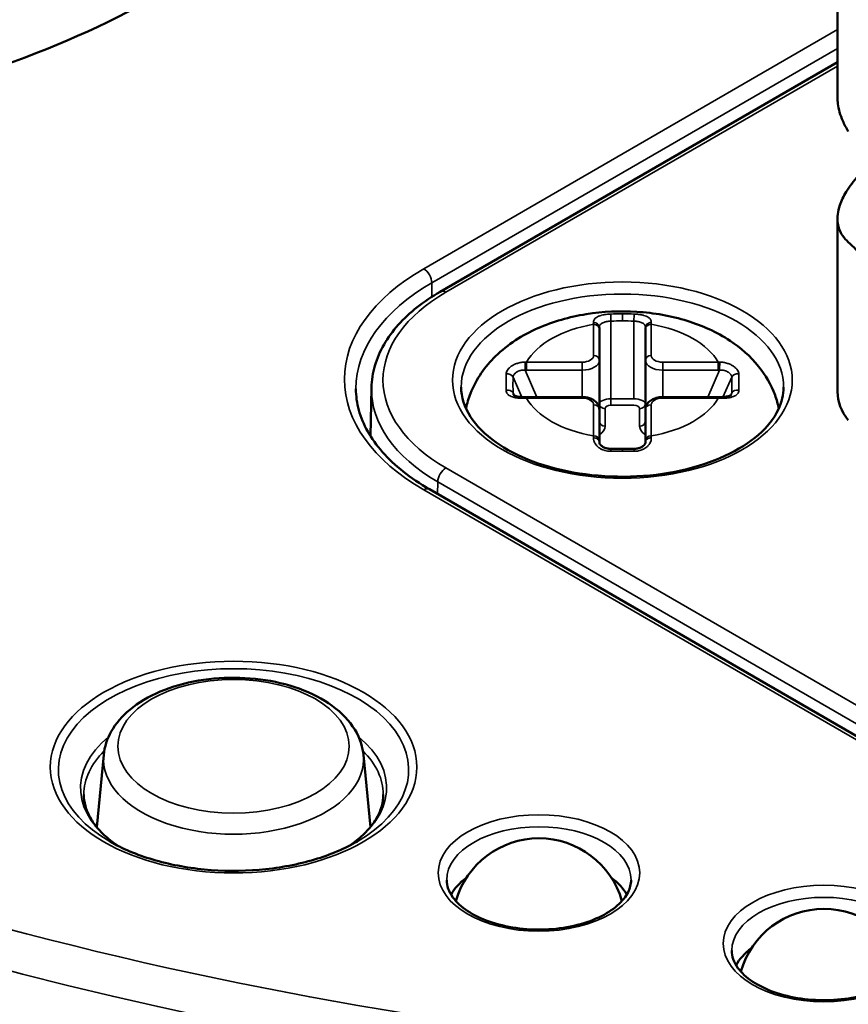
# Model space of a CAD drawing. Header units: millimetres. Extents: x 38 to 2514, y 38 to 1622.
# Tile 107 of 256: x 441 to 455, y 1375 to 1392. Entities that reach past the tile are written whole.
import ezdxf

# ---------------------------------------------------------------- set-up
doc = ezdxf.new("R2010")
doc.units = ezdxf.units.MM
doc.header["$LTSCALE"] = 7.692308
doc.layers.add('Visible (ISO)', color=7, linetype='Continuous', lineweight=50)
doc.layers.add('Visible Narrow (ISO)', color=7, linetype='Continuous', lineweight=35)

msp = doc.modelspace()

# ---------------------------------------------------------------- linework, layer by layer
at = {"layer": 'Visible (ISO)'}
for p, q in [((454.8205, 1395.9278), (454.8205, 1391.03)), ((454.8205, 1391.6503), (447.9197, 1387.6661)), ((454.8205, 1388.9341), (454.8205, 1385.9263)), ((450.6841, 1387.0465), (450.6841, 1387.0186)), ((450.6841, 1386.4776), (450.6841, 1387.0186)), ((451.4841, 1387.0186), (451.4841, 1387.0465)), ((451.4841, 1387.0186), (451.4841, 1386.4776)), ((450.6841, 1385.6231), (450.6841, 1386.4776)), ((451.4841, 1385.6231), (451.4841, 1386.4776)), ((446.7265, 1385.9996), (446.7086, 1385.1622)), ((450.3841, 1385.8386), (449.4195, 1385.8386)), ((452.7487, 1385.8386), (451.7841, 1385.8386)), ((450.6841, 1385.0821), (450.6841, 1385.6231)), ((451.4841, 1385.6231), (451.4841, 1385.0821)), ((450.6841, 1385.0821), (450.6841, 1385.0521)), ((451.4841, 1385.0521), (451.4841, 1385.0821)), ((462.7345, 1375.5762), (447.733, 1384.2373)), ((442.0764, 1379.6282), (441.9554, 1378.3752)), ((446.586, 1379.6282), (446.707, 1378.3752))]:
    msp.add_line(p, q, dxfattribs=at)
for centre in [(449.6345, 1376.681), (454.5843, 1375.4563)]:
    msp.add_arc(centre, 1.5, 15.91771, 164.08229, dxfattribs=at)
for centre, major_axis, ratio, start_param, end_param in [((459.9229, 1400.2165), (48, 0), 0.5773503, 3.9974823, 7.3567935), ((432.3458, 1399.0939), (15.25, 0), 0.5773503, 5.2635482, 5.7320261), ((456.8205, 1385.9263), (-2, 0), 0.5773503, 0, 0.4363323), ((450.5841, 1385.0521), (0.1, 0), 0.7857869, 6.283185, 6.2833709), ((451.5841, 1385.0521), (-0.1, 0), 0.7857896, 6.2829959, 6.2831783), ((449.6345, 1376.926), (-1.6, 0), 0.5773503, 5.6186347, 5.9771419), ((449.6345, 1376.926), (1.6, 0), 0.5773503, 0.3060434, 0.6645506), ((454.5843, 1375.7012), (-1.6, 0), 0.5773503, 5.6186347, 5.9771419)]:
    msp.add_ellipse(centre, major_axis=major_axis, ratio=ratio, start_param=start_param, end_param=end_param, dxfattribs=at)
for points, knots in [([(455.0079, 1390.4462), (454.9701, 1390.5073), (454.9377, 1390.5693), (454.911, 1390.6312), (454.8675, 1390.732), (454.8393, 1390.8318), (454.8272, 1390.9269), (454.8228, 1390.9621), (454.8205, 1390.9965), (454.8205, 1391.03)], [2.087729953, 2.087729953, 2.087729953, 2.087729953, 2.114909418, 2.114909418, 2.114909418, 2.159203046, 2.159203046, 2.159203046, 2.175603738, 2.175603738, 2.175603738, 2.175603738]), ([(455.1822, 1389.6751), (455.0981, 1389.5856), (455.027, 1389.4927), (454.9238, 1389.3225), (454.8875, 1389.2458), (454.8437, 1389.1158), (454.8313, 1389.062), (454.8186, 1388.9551), (454.819, 1388.9026), (454.8375, 1388.7757), (454.8647, 1388.7053), (454.9346, 1388.5997), (454.9683, 1388.561), (455.0079, 1388.5248)], [0.46127986, 0.46127986, 0.46127986, 0.46127986, 0.49520886, 0.49520886, 0.52344977, 0.52344977, 0.54432289, 0.54432289, 0.56631457, 0.56631457, 0.60000789, 0.60000789, 0.62188043, 0.62188043, 0.62188043, 0.62188043]), ([(458.4239, 1384.2953), (458.2488, 1384.5689), (458.0684, 1384.8287), (457.4882, 1385.625), (457.0839, 1386.1276), (456.7159, 1386.5832), (456.3479, 1387.0388), (455.9436, 1387.5374), (455.3634, 1388.1779), (455.183, 1388.3648), (455.0079, 1388.5248)], [-0.38026483, -0.38026483, -0.38026483, -0.38026483, -0.26120469, -0.26120469, 0, 0, 0, 0.26120469, 0.26120469, 0.38026483, 0.38026483, 0.38026483, 0.38026483]), ([(447.9197, 1387.6661), (447.776, 1387.5831), (447.6424, 1387.4932), (447.3989, 1387.3007), (447.289, 1387.1981), (447.0958, 1386.9819), (447.0126, 1386.8682), (446.8761, 1386.6316), (446.8228, 1386.5087), (446.7494, 1386.2571), (446.7293, 1386.1285), (446.7265, 1385.9996)], [3.14159265, 3.14159265, 3.14159265, 3.14159265, 3.2962037, 3.2962037, 3.45081476, 3.45081476, 3.60542581, 3.60542581, 3.76003686, 3.76003686, 3.91464791, 3.91464791, 3.91464791, 3.91464791]), ([(453.8008, 1385.639), (453.7844, 1385.7177), (453.7623, 1385.7944), (453.6665, 1386.0562), (453.5664, 1386.2238), (453.305, 1386.5485), (453.1354, 1386.6941), (452.7234, 1386.9666), (452.4726, 1387.0786), (451.9291, 1387.2475), (451.6342, 1387.2992), (451.042, 1387.3364), (450.7449, 1387.3226), (450.1642, 1387.2292), (449.8807, 1387.1496), (449.3481, 1386.9137), (449.0972, 1386.758), (448.7016, 1386.372), (448.5452, 1386.1571), (448.4126, 1385.8172), (448.3862, 1385.7294), (448.3674, 1385.639)], [1.6900738, 1.6900738, 1.6900738, 1.6900738, 1.7791217, 1.7791217, 2.0058305, 2.0058305, 2.2885553, 2.2885553, 2.6477125, 2.6477125, 3.0332378, 3.0332378, 3.4133996, 3.4133996, 3.7957584, 3.7957584, 4.1781175, 4.1781175, 4.4908427, 4.4908427, 4.5931115, 4.5931115, 4.5931115, 4.5931115]), ([(446.4564, 1385.9829), (446.4564, 1385.8589), (446.4732, 1385.735), (446.5411, 1385.4876), (446.5922, 1385.3643), (446.7293, 1385.1206), (446.8154, 1385.0003), (447.0219, 1384.7663), (447.1422, 1384.6527), (447.4147, 1384.4362), (447.5669, 1384.3332), (447.733, 1384.2373)], [1.57079633, 1.57079633, 1.57079633, 1.57079633, 1.72787596, 1.72787596, 1.88495559, 1.88495559, 2.04203522, 2.04203522, 2.19911486, 2.19911486, 2.35619449, 2.35619449, 2.35619449, 2.35619449]), ([(448.2841, 1386.0095), (448.2841, 1385.8366), (448.3376, 1385.6623), (448.5482, 1385.3388), (448.6952, 1385.1897), (449.065, 1384.9277), (449.2841, 1384.8137), (449.7769, 1384.629), (450.0505, 1384.5583), (450.625, 1384.4686), (450.926, 1384.4498), (451.5235, 1384.4668), (451.8199, 1384.5026), (452.3766, 1384.6245), (452.6368, 1384.7106), (453.0935, 1384.9219), (453.2902, 1385.0469), (453.6032, 1385.3203), (453.7188, 1385.4683), (453.8536, 1385.748), (453.8841, 1385.8789), (453.8841, 1386.0095)], [3.9269908, 3.9269908, 3.9269908, 3.9269908, 4.2864179, 4.2864179, 4.6106936, 4.6106936, 4.9219496, 4.9219496, 5.2336538, 5.2336538, 5.5468494, 5.5468494, 5.8604785, 5.8604785, 6.173288, 6.173288, 6.484494, 6.484494, 6.7971829, 6.7971829, 7.0685835, 7.0685835, 7.0685835, 7.0685835]), ([(449.1917, 1385.8809), (449.1919, 1385.8804), (449.1924, 1385.8792), (449.1972, 1385.8743), (449.2015, 1385.8707), (449.2159, 1385.8626), (449.2266, 1385.858), (449.2513, 1385.8505), (449.2652, 1385.8473), (449.2969, 1385.8422), (449.3153, 1385.8403), (449.3538, 1385.8382), (449.3743, 1385.8379), (449.3947, 1385.8383)], [0, 0, 0, 0, 0.005442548, 0.005442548, 0.010667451, 0.010667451, 0.016316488, 0.016316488, 0.02152181, 0.02152181, 0.02737048, 0.02737048, 0.033472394, 0.033472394, 0.033472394, 0.033472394]), ([(450.6841, 1385.6231), (450.6841, 1385.6435), (450.6802, 1385.6639), (450.6657, 1385.7026), (450.6547, 1385.7207), (450.6259, 1385.7557), (450.607, 1385.7715), (450.5646, 1385.7987), (450.5407, 1385.8096), (450.4907, 1385.8263), (450.4645, 1385.832), (450.4201, 1385.8375), (450.4021, 1385.8386), (450.3841, 1385.8386)], [1.5707963, 1.5707963, 1.5707963, 1.5707963, 1.7830603, 1.7830603, 2.0146641, 2.0146641, 2.3039151, 2.3039151, 2.6180744, 2.6180744, 2.9322336, 2.9322336, 3.1415927, 3.1415927, 3.1415927, 3.1415927]), ([(451.7841, 1385.8386), (451.7571, 1385.8386), (451.7301, 1385.8361), (451.6776, 1385.8263), (451.652, 1385.8189), (451.6037, 1385.7986), (451.5808, 1385.7857), (451.5394, 1385.7528), (451.5207, 1385.7326), (451.4955, 1385.6878), (451.4876, 1385.6647), (451.4844, 1385.6348), (451.4841, 1385.6289), (451.4841, 1385.6231)], [3.1415927, 3.1415927, 3.1415927, 3.1415927, 3.4557519, 3.4557519, 3.7699112, 3.7699112, 4.0840704, 4.0840704, 4.3982297, 4.3982297, 4.6517263, 4.6517263, 4.712389, 4.712389, 4.712389, 4.712389]), ([(452.7735, 1385.8383), (452.8017, 1385.8378), (452.8304, 1385.8385), (452.8805, 1385.8432), (452.903, 1385.847), (452.9363, 1385.856), (452.9489, 1385.861), (452.9651, 1385.8696), (452.97, 1385.8734), (452.9757, 1385.879), (452.9763, 1385.8803), (452.9765, 1385.8809)], [0, 0, 0, 0, 0.008467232, 0.008467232, 0.016079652, 0.016079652, 0.022240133, 0.022240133, 0.027501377, 0.027501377, 0.033418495, 0.033418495, 0.033418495, 0.033418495]), ([(450.6841, 1385.0521), (450.6841, 1385.0493), (450.6845, 1385.0453), (450.6878, 1385.0352), (450.6902, 1385.0296), (450.6999, 1385.0137), (450.7094, 1385.0023), (450.7338, 1384.9817), (450.7483, 1384.9722), (450.7812, 1384.9564), (450.7999, 1384.95), (450.8395, 1384.9415), (450.861, 1384.9395), (450.8823, 1384.9399)], [0, 0, 0, 0, 0.00530671, 0.00530671, 0.009702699, 0.009702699, 0.016718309, 0.016718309, 0.023040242, 0.023040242, 0.029313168, 0.029313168, 0.035693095, 0.035693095, 0.035693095, 0.035693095]), ([(451.2859, 1384.9399), (451.3068, 1384.9395), (451.3279, 1384.9415), (451.3669, 1384.9496), (451.3853, 1384.9558), (451.4178, 1384.971), (451.4322, 1384.9802), (451.4556, 1384.9993), (451.4648, 1385.0095), (451.4774, 1385.0279), (451.4809, 1385.0362), (451.4838, 1385.0465), (451.4841, 1385.0498), (451.4841, 1385.0521)], [0, 0, 0, 0, 0.006276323, 0.006276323, 0.012416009, 0.012416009, 0.018598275, 0.018598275, 0.024868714, 0.024868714, 0.031218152, 0.031218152, 0.035696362, 0.035696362, 0.035696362, 0.035696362]), ([(442.0764, 1379.6282), (442.0901, 1379.7699), (442.1358, 1379.9078), (442.2862, 1380.1749), (442.3968, 1380.3013), (442.6799, 1380.5371), (442.8595, 1380.6421), (443.2629, 1380.8124), (443.488, 1380.8763), (443.9561, 1380.9565), (444.1988, 1380.9731), (444.6798, 1380.959), (444.9181, 1380.9284), (445.3702, 1380.8214), (445.5839, 1380.7448), (445.9663, 1380.5475), (446.135, 1380.4265), (446.3969, 1380.149), (446.494, 1379.9937), (446.5663, 1379.7602), (446.5796, 1379.6946), (446.586, 1379.6282)], [1.6264756, 1.6264756, 1.6264756, 1.6264756, 1.8850391, 1.8850391, 2.1768762, 2.1768762, 2.5104192, 2.5104192, 2.8531325, 2.8531325, 3.1925086, 3.1925086, 3.5305944, 3.5305944, 3.8709666, 3.8709666, 4.2136305, 4.2136305, 4.5356401, 4.5356401, 4.6567097, 4.6567097, 4.6567097, 4.6567097]), ([(441.7312, 1378.9404), (441.7312, 1378.8739), (441.7402, 1378.8073), (441.7769, 1378.6735), (441.8047, 1378.6062), (441.8804, 1378.4717), (441.9283, 1378.4046), (442.0444, 1378.273), (442.1126, 1378.2086), (442.2327, 1378.1132), (442.2778, 1378.0804), (442.3255, 1378.0486)], [1.57079633, 1.57079633, 1.57079633, 1.57079633, 1.72787596, 1.72787596, 1.88495559, 1.88495559, 2.04203522, 2.04203522, 2.19911486, 2.19911486, 2.28448141, 2.28448141, 2.28448141, 2.28448141]), ([(446.3369, 1378.0486), (446.3847, 1378.0804), (446.4298, 1378.1132), (446.5498, 1378.2086), (446.618, 1378.273), (446.7341, 1378.4046), (446.782, 1378.4717), (446.8577, 1378.6062), (446.8855, 1378.6735), (446.9222, 1378.8073), (446.9312, 1378.8739), (446.9312, 1378.9404)], [3.99870389, 3.99870389, 3.99870389, 3.99870389, 4.08407045, 4.08407045, 4.24115008, 4.24115008, 4.39822972, 4.39822972, 4.55530935, 4.55530935, 4.71238898, 4.71238898, 4.71238898, 4.71238898]), ([(442.1806, 1378.1268), (442.3967, 1378.002), (442.6501, 1377.8948), (443.207, 1377.7287), (443.5108, 1377.6701), (444.1376, 1377.6094), (444.4606, 1377.6074), (445.0912, 1377.6608), (445.3987, 1377.7161), (445.9647, 1377.877), (446.2233, 1377.9823), (446.4573, 1378.1128), (446.4696, 1378.1198), (446.4818, 1378.1268)], [2.3561945, 2.3561945, 2.3561945, 2.3561945, 2.6648445, 2.6648445, 2.9752137, 2.9752137, 3.2871089, 3.2871089, 3.5990566, 3.5990566, 3.909554, 3.909554, 3.9269908, 3.9269908, 3.9269908, 3.9269908]), ([(448.0345, 1377.4567), (448.0345, 1377.3573), (448.0681, 1377.2559), (448.2019, 1377.0718), (448.2883, 1376.9905), (448.5036, 1376.8481), (448.6299, 1376.7862), (448.9133, 1376.6861), (449.0705, 1376.648), (449.4002, 1376.6008), (449.5727, 1376.5919), (449.9144, 1376.6049), (450.0834, 1376.6268), (450.3992, 1376.6984), (450.5459, 1376.7481), (450.8014, 1376.8679), (450.9104, 1376.9379), (451.0821, 1377.088), (451.1444, 1377.1679), (451.2182, 1377.3176), (451.2345, 1377.3873), (451.2345, 1377.4567)], [1.5707963, 1.5707963, 1.5707963, 1.5707963, 1.9680889, 1.9680889, 2.2882868, 2.2882868, 2.59253, 2.59253, 2.8985628, 2.8985628, 3.207082, 3.207082, 3.5162125, 3.5162125, 3.823847, 3.823847, 4.1286259, 4.1286259, 4.4351694, 4.4351694, 4.712389, 4.712389, 4.712389, 4.712389]), ([(452.9843, 1376.232), (452.9843, 1376.1326), (453.0178, 1376.0312), (453.1516, 1375.847), (453.2381, 1375.7658), (453.4534, 1375.6233), (453.5797, 1375.5614), (453.863, 1375.4613), (454.0202, 1375.4233), (454.3499, 1375.3761), (454.5225, 1375.3672), (454.8641, 1375.3801), (455.0332, 1375.402), (455.3489, 1375.4737), (455.4957, 1375.5234), (455.7512, 1375.6432), (455.8601, 1375.7132), (456.0319, 1375.8633), (456.0942, 1375.9432), (456.1679, 1376.0928), (456.1843, 1376.1626), (456.1843, 1376.232)], [1.5707963, 1.5707963, 1.5707963, 1.5707963, 1.9680889, 1.9680889, 2.2882868, 2.2882868, 2.59253, 2.59253, 2.8985628, 2.8985628, 3.207082, 3.207082, 3.5162125, 3.5162125, 3.823847, 3.823847, 4.1286259, 4.1286259, 4.4351694, 4.4351694, 4.712389, 4.712389, 4.712389, 4.712389])]:
    msp.add_open_spline(points, degree=3, knots=knots, dxfattribs=at)
for points in [[(449.3947, 1385.8383), (449.4029, 1385.8385), (449.4112, 1385.8386), (449.4195, 1385.8386)], [(452.7487, 1385.8386), (452.757, 1385.8386), (452.7652, 1385.8385), (452.7735, 1385.8383)], [(450.8823, 1384.9399), (450.9495, 1384.9411), (451.0168, 1384.9417), (451.0841, 1384.9417)], [(451.0841, 1384.9417), (451.1514, 1384.9417), (451.2187, 1384.9411), (451.2859, 1384.9399)]]:
    msp.add_open_spline(points, degree=3, dxfattribs=at)
at = {"layer": 'Visible Narrow (ISO)'}
for p, q in [((447.633, 1388.0649), (454.8205, 1392.2146)), ((447.7744, 1387.82), (454.8205, 1391.888)), ((454.8205, 1391.5827), (448.0197, 1387.6562)), ((447.7744, 1387.82), (447.7744, 1387.5776)), ((450.8841, 1387.156), (450.8841, 1385.8065)), ((451.0841, 1387.159), (451.0841, 1387.2815)), ((451.2841, 1385.8065), (451.2841, 1387.156)), ((450.5841, 1386.5592), (450.5841, 1387.1002)), ((451.5841, 1387.1002), (451.5841, 1386.5592)), ((449.6002, 1385.8386), (449.3966, 1386.3041)), ((449.4195, 1386.4437), (450.3841, 1386.4437)), ((449.4195, 1386.3044), (449.4195, 1386.4437)), ((449.4195, 1386.3044), (450.3841, 1386.3044)), ((450.3841, 1386.3044), (450.3841, 1386.4437)), ((450.3841, 1385.8386), (450.3841, 1386.3044)), ((451.7841, 1386.4437), (452.7487, 1386.4437)), ((451.7841, 1386.3044), (451.7841, 1386.4437)), ((451.7841, 1385.8386), (451.7841, 1386.3044)), ((451.7841, 1386.3044), (452.7487, 1386.3044)), ((452.7716, 1386.3041), (452.568, 1385.8386)), ((452.7487, 1386.3044), (452.7487, 1386.4437)), ((449.3371, 1385.8391), (449.1855, 1386.1857)), ((452.9827, 1386.1857), (452.8311, 1385.8391)), ((449.1855, 1385.9086), (449.202, 1385.8708)), ((449.4195, 1385.8386), (449.4195, 1385.8202)), ((450.3841, 1385.8202), (449.4195, 1385.8202)), ((450.3841, 1385.8386), (450.3841, 1385.8202)), ((450.8841, 1385.8065), (451.2841, 1385.8065)), ((450.8841, 1385.6979), (450.8841, 1385.8065)), ((451.7841, 1385.8386), (451.7841, 1385.8202)), ((452.7487, 1385.8202), (451.7841, 1385.8202)), ((452.7487, 1385.8386), (452.7487, 1385.8202)), ((452.9662, 1385.8708), (452.9827, 1385.9086)), ((450.5841, 1385.1637), (450.5841, 1385.7047)), ((450.7841, 1385.3345), (450.7841, 1385.6366)), ((450.8841, 1385.6979), (451.2841, 1385.6979)), ((451.3841, 1385.6366), (451.3841, 1385.3345)), ((451.5841, 1385.7047), (451.5841, 1385.1637)), ((451.0841, 1384.9417), (451.0841, 1384.9013)), ((448.0197, 1384.6077), (463.2932, 1375.7896)), ((447.8752, 1384.1552), (447.8783, 1384.3656)), ((447.8783, 1384.3656), (463.1519, 1375.5475)), ((462.6345, 1375.5663), (447.633, 1384.2274))]:
    msp.add_line(p, q, dxfattribs=at)
for centre, major_axis, ratio, start_param, end_param in [((459.9229, 1401.033), (46.5847, 0), 0.5773503, 3.9707959, 7.622417), ((459.9229, 1400.6333), (47.0846, 0), 0.5773503, 3.9804783, 6.2979976), ((450.9564, 1386.1462), (-4.7, 0), 0.5773503, 5.4977871, 7.0685835), ((447.633, 1387.9016), (0.1, -0.1732), 0.5773503, 0.7853982, 2.3561945), ((450.9564, 1385.9829), (-4.5, 0), 0.5773503, 5.4977871, 6.2831853), ((450.6598, 1386.132), (-3.7336, 0), 0.5773503, 5.4977871, 7.0685835), ((448.0197, 1387.4929), (-0.1, 0.1732), 0.5773503, 5.4977871, 6.2831853), ((451.0841, 1386.0095), (-2.8, 0), 0.5773503, 3.1415927, 6.2831853), ((451.0831, 1381.9129), (6.2677, -0.0008), 0.8565531, 1.5707586, 1.6031763), ((450.8841, 1387.1829), (-0.003, 0.1), 0.008477, 0.2899109, 1.8431236), ((451.0831, 1381.0246), (6.3694, 0), 0.963113, 1.5706425, 1.6020478), ((451.0851, 1381.9136), (6.2673, 0.0008), 0.8565021, 1.538418, 1.5708379), ((451.0851, 1381.0246), (6.3694, 0), 0.963113, 1.5395447, 1.5709502), ((451.2841, 1387.1829), (0.003, 0.1), 0.0084763, 4.4400556, 5.9933108), ((451.0841, 1386.132), (-1.75, 0), 0.5773503, 5.0021407, 5.9694945), ((450.5841, 1387.0465), (0.1, 0), 0.8450515, 0.0000332, 1.5856993), ((450.6163, 1386.1453), (0.0438, -1.1486), 0.0064772, 2.5521702, 2.6022171), ((450.5841, 1387.0186), (0.1, 0), 0.8164966, 0, 1.5707963), ((451.5841, 1387.0465), (-0.1, 0), 0.8450538, 4.6975315, 6.2831853), ((451.5841, 1387.0186), (-0.1, 0), 0.8164966, 4.712389, 6.2831853), ((451.5488, 1386.0567), (0.0469, 1.2383), 0.0063523, 0.5208848, 0.5687945), ((451.0841, 1386.132), (1.75, 0), 0.5773503, 0.3136908, 1.2810446), ((450.3841, 1386.5592), (0.2, 0), 0.5773503, 4.712389, 6.2831853), ((450.3841, 1386.4776), (0.3, 0), 0.5773503, 4.712389, 6.2831853), ((450.5841, 1386.4776), (0.1, 0), 0.8164966, 0, 1.5707963), ((451.5841, 1386.4776), (-0.1, 0), 0.8164966, 4.712389, 6.2831853), ((451.7841, 1386.4776), (-0.3, 0), 0.5773503, 0, 1.5707963), ((451.7841, 1386.5592), (-0.2, 0), 0.5773503, 0, 1.5707963), ((449.4644, 1385.5199), (-1.0853, 0.1874), 0.8336588, 4.8963289, 4.9193802), ((449.3966, 1386.3619), (0.0019, -0.1), 0.0133357, 3.7495555, 5.3277429), ((449.4925, 1385.2903), (1.0726, -0.337), 0.8917056, 1.9095366, 1.9301826), ((452.6853, 1385.2203), (-1.085, -0.6954), 0.9279578, 4.1055557, 4.1255866), ((452.6893, 1385.4515), (1.0125, 0.1587), 0.8275591, 1.3611517, 1.3836651), ((452.7716, 1386.3619), (-0.0019, -0.1), 0.013325, 0.9554619, 2.5336618), ((449.0653, 1386.0214), (0.0004, -0.4913), 0.0049843, 4.2548155, 4.8431231), ((449.0913, 1386.1582), (0.1, -0.0021), 0.8346235, 0.3602739, 1.8759534), ((449.2142, 1385.9814), (0.0044, -0.4725), 0.0629636, 4.264784, 4.8666241), ((453.0769, 1386.1582), (-0.1, -0.0021), 0.8346245, 4.4072677, 5.9229054), ((452.954, 1385.9815), (-0.0044, -0.4725), 0.0629662, 1.4164208, 2.0182609), ((453.1029, 1386.0214), (-0.0004, -0.4913), 0.0049843, 1.4400622, 2.0283697), ((450.6598, 1385.9715), (-3.9336, 0), 0.5773503, 6.2708424, 7.0685835), ((449.0913, 1385.8811), (0.1, 0.0019), 0.7974122, 0.327627, 1.8432648), ((453.0769, 1385.8811), (-0.1, 0.0019), 0.7974134, 4.4398823, 5.9555618), ((449.3966, 1385.7383), (-0.0019, 0.1), 0.0133412, 0.0000375, 0.6227771), ((449.4829, 1384.6496), (-1.241, 0.2512), 0.9214429, 4.9470447, 4.9670757), ((451.0841, 1386.132), (-1.75, 0), 0.5773503, 0.3136908, 1.2810446), ((450.3841, 1385.7047), (0.2, 0), 0.5773503, 0, 1.5707963), ((450.8841, 1385.7183), (-0.2, 0), 0.4411069, 4.7121861, 6.2831452), ((451.2841, 1385.7183), (-0.2, 0), 0.4411069, 3.1416327, 4.7125919), ((451.7841, 1385.7047), (-0.2, 0), 0.5773503, 4.712389, 6.2831853), ((451.0841, 1386.132), (1.75, 0), 0.5773503, 5.0021407, 5.9694945), ((452.7038, 1384.9362), (-1.0958, -0.0499), 0.8056117, 4.6117165, 4.6347677), ((452.7716, 1385.7383), (0.0019, 0.1), 0.0133357, 5.6604403, 6.2831853), ((450.5841, 1385.6231), (0.1, 0), 0.8164966, 0, 1.5707963), ((450.7841, 1385.7183), (-0.1, 0), 0.8164966, 0.0000006, 1.5707851), ((450.8842, 1385.6365), (-0.1001, 0.0001), 0.6130711, 4.7143594, 6.2835364), ((451.284, 1385.6365), (-0.1001, -0.0001), 0.6130711, 3.1412416, 4.7104186), ((451.3841, 1385.7183), (0.1, 0), 0.8164966, 4.712389, 6.2831853), ((451.5841, 1385.6231), (-0.1, 0), 0.8164966, 4.712389, 6.2831853), ((450.7841, 1385.4161), (-0.1, 0), 0.8164966, 0, 1.5707963), ((450.3841, 1385.3345), (0.4, 0), 0.5773503, 5.5604511, 6.2831853), ((451.3841, 1385.4161), (0.1, 0), 0.8164966, 4.712389, 6.2831853), ((451.7841, 1385.3345), (-0.4, 0), 0.5773503, 0, 0.7227342), ((450.6193, 1384.1745), (0.0114, -1.1929), 0.0386612, 3.7342761, 3.7821858), ((450.5841, 1385.0521), (0.1, 0), 0.7857869, 0.0001859, 1.5856538), ((450.5841, 1385.0821), (0.1, 0), 0.8164966, 0, 1.5707963), ((451.5841, 1385.0821), (-0.1, 0), 0.8164966, 4.712389, 6.2831853), ((451.5841, 1385.0521), (-0.1, 0), 0.7857896, 4.6975119, 6.2829955), ((451.5519, 1384.2558), (-0.0088, -1.1098), 0.0391879, 2.4791573, 2.5292042), ((450.8841, 1384.8399), (-0.0018, 0.1), 0.0257773, 6.2831785, 7.2239081), ((451.2841, 1384.8399), (0.0018, 0.1), 0.0257787, 5.3424989, 6.2832082), ((451.0831, 1380.0622), (-6.2677, -0.0007), 0.7720603, 4.7136079, 4.7445689), ((451.0831, 1380.0622), (-6.2677, -0.0007), 0.7720603, 4.7121512, 4.7136079), ((451.0851, 1380.0622), (-6.2677, 0.0007), 0.7720626, 4.680209, 4.7126267), ((448.0197, 1384.4444), (-0.1, -0.1732), 0.5773503, 3.9269908, 5.4803339), ((447.633, 1384.0641), (0.1, 0.1732), 0.5773503, 0, 0.7853982), ((444.3312, 1379.3685), (-3.0414, 0), 0.5773503, 2.3561945, 7.0685835), ((444.3312, 1379.0559), (-2.6586, 0), 0.5773503, 5.6677398, 6.9985657), ((444.3312, 1379.0559), (2.6586, 0), 0.5773503, 5.567805, 6.8986308), ((444.3312, 1378.9404), (-2.6, 0), 0.5773503, 5.7550154, 6.2831853), ((444.3312, 1379.5557), (-2.2583, 0), 0.5773503, 6.227506, 9.4804573), ((444.3312, 1378.9404), (2.6, 0), 0.5773503, 0, 0.5281699), ((449.6345, 1377.4567), (-1.6, 0), 0.5773503, 3.1415927, 6.2831853), ((454.5843, 1376.232), (-1.6, 0), 0.5773503, 3.1415927, 6.2831853)]:
    msp.add_ellipse(centre, major_axis=major_axis, ratio=ratio, start_param=start_param, end_param=end_param, dxfattribs=at)
for centre, major_axis in [((451.0841, 1386.132), (-2.95, 0)), ((444.3312, 1379.4163), (3.1828, 0)), ((444.3312, 1379.7781), (2.0088, 0)), ((449.6345, 1377.5792), (1.75, 0)), ((454.5843, 1376.3544), (-1.75, 0))]:
    msp.add_ellipse(centre, major_axis=major_axis, ratio=0.5773503, dxfattribs=at)
for points, knots in [([(450.5826, 1387.1309), (450.5823, 1387.1378), (450.5826, 1387.1443), (450.5839, 1387.1535), (450.5845, 1387.1564), (450.5857, 1387.1616), (450.5864, 1387.1638), (450.5899, 1387.1744), (450.5939, 1387.1823), (450.5998, 1387.1908), (450.6007, 1387.1919), (450.6023, 1387.194), (450.6031, 1387.195), (450.609, 1387.2022), (450.615, 1387.2079), (450.6248, 1387.2158), (450.628, 1387.2182), (450.6316, 1387.2206), (450.6317, 1387.2207), (450.6429, 1387.2282), (450.6556, 1387.2349), (450.6708, 1387.2413), (450.6719, 1387.2417), (450.6862, 1387.2475), (450.7004, 1387.2522), (450.7183, 1387.2571), (450.7212, 1387.2579), (450.737, 1387.2619), (450.7504, 1387.2647), (450.7653, 1387.2674), (450.7662, 1387.2675), (450.772, 1387.2685), (450.777, 1387.2693), (450.7955, 1387.2721), (450.8093, 1387.2738), (450.8302, 1387.2758), (450.8373, 1387.2764), (450.8565, 1387.2778), (450.8687, 1387.2784), (450.8809, 1387.2787)], [0, 0, 0, 0, 0.0672718, 0.0672718, 0.0994136, 0.0994136, 0.125, 0.125, 0.2214004, 0.2214004, 0.2364144, 0.2364144, 0.25, 0.25, 0.3345144, 0.3345144, 0.3732265, 0.3732265, 0.375, 0.375, 0.5, 0.5, 0.5100586, 0.5100586, 0.625, 0.625, 0.6469698, 0.6469698, 0.7434467, 0.7434467, 0.75, 0.75, 0.7837274, 0.7837274, 0.875, 0.875, 0.92097, 0.92097, 1, 1, 1, 1]), ([(450.6841, 1387.0465), (450.6841, 1387.0541), (450.685, 1387.0612), (450.6871, 1387.0696), (450.6877, 1387.0713), (450.6906, 1387.0803), (450.6941, 1387.0869), (450.6991, 1387.0938), (450.6997, 1387.0945), (450.7046, 1387.1008), (450.7098, 1387.1059), (450.7168, 1387.1114), (450.718, 1387.1124), (450.7193, 1387.1133), (450.7269, 1387.1188), (450.7354, 1387.1236), (450.7455, 1387.1282), (450.7463, 1387.1285), (450.7558, 1387.1327), (450.7652, 1387.1361), (450.777, 1387.1396), (450.779, 1387.1402), (450.79, 1387.1432), (450.7995, 1387.1454), (450.8125, 1387.148), (450.8158, 1387.1486), (450.8279, 1387.1506), (450.837, 1387.1519), (450.8508, 1387.1535), (450.8554, 1387.154), (450.8681, 1387.1551), (450.8761, 1387.1557), (450.8841, 1387.156)], [0, 0, 0, 0, 0.0992071, 0.0992071, 0.125, 0.125, 0.2361546, 0.2361546, 0.25, 0.25, 0.3540641, 0.3540641, 0.3731188, 0.375, 0.375, 0.5, 0.5, 0.5100827, 0.5100827, 0.625, 0.625, 0.6470763, 0.6470763, 0.75, 0.75, 0.7839382, 0.7839382, 0.875, 0.875, 0.9210226, 0.9210226, 1, 1, 1, 1]), ([(451.2841, 1387.156), (451.2921, 1387.1557), (451.3001, 1387.1551), (451.3128, 1387.154), (451.3174, 1387.1535), (451.3312, 1387.1519), (451.3403, 1387.1506), (451.3524, 1387.1486), (451.3557, 1387.148), (451.3687, 1387.1454), (451.3782, 1387.1432), (451.3892, 1387.1402), (451.3911, 1387.1396), (451.403, 1387.1361), (451.4124, 1387.1327), (451.4219, 1387.1285), (451.4227, 1387.1282), (451.4328, 1387.1236), (451.4413, 1387.1188), (451.4489, 1387.1133), (451.449, 1387.1132), (451.4553, 1387.1086), (451.4608, 1387.1037), (451.4663, 1387.0973), (451.4671, 1387.0963), (451.4685, 1387.0945), (451.4691, 1387.0938), (451.4741, 1387.0869), (451.4775, 1387.0802), (451.4805, 1387.0713), (451.481, 1387.0696), (451.4832, 1387.0612), (451.4841, 1387.054), (451.4841, 1387.0465)], [0.00000007, 0.00000007, 0.00000007, 0.00000007, 0.078983, 0.078983, 0.125, 0.125, 0.21606764, 0.21606764, 0.25, 0.25, 0.35293008, 0.35293008, 0.375, 0.375, 0.48992417, 0.48992417, 0.5, 0.5, 0.625, 0.625, 0.6268885, 0.6268885, 0.73079999, 0.73079999, 0.75, 0.75, 0.76385355, 0.76385355, 0.875, 0.875, 0.90080108, 0.90080108, 1, 1, 1, 1]), ([(451.2872, 1387.2787), (451.2995, 1387.2784), (451.3117, 1387.2778), (451.3309, 1387.2764), (451.338, 1387.2758), (451.3589, 1387.2738), (451.3727, 1387.2721), (451.3912, 1387.2693), (451.3962, 1387.2685), (451.415, 1387.2653), (451.4285, 1387.2625), (451.4424, 1387.259), (451.4432, 1387.2588), (451.447, 1387.2579), (451.4499, 1387.2571), (451.4678, 1387.2522), (451.482, 1387.2475), (451.4963, 1387.2417), (451.4974, 1387.2413), (451.5126, 1387.2349), (451.5253, 1387.2282), (451.5365, 1387.2207), (451.5366, 1387.2206), (451.5442, 1387.2154), (451.5509, 1387.21), (451.5594, 1387.2016), (451.5619, 1387.1988), (451.5651, 1387.195), (451.5659, 1387.194), (451.5722, 1387.1858), (451.5766, 1387.1781), (451.5802, 1387.1686), (451.5807, 1387.1673), (451.5818, 1387.1638), (451.5825, 1387.1616), (451.5845, 1387.1533), (451.5854, 1387.147), (451.5857, 1387.1374), (451.5857, 1387.1342), (451.5856, 1387.1309)], [0, 0, 0, 0, 0.0790356, 0.0790356, 0.125, 0.125, 0.2162784, 0.2162784, 0.25, 0.25, 0.346617, 0.346617, 0.3530367, 0.3530367, 0.375, 0.375, 0.4899483, 0.4899483, 0.5, 0.5, 0.625, 0.625, 0.6267808, 0.6267808, 0.7111876, 0.7111876, 0.75, 0.75, 0.7635939, 0.7635939, 0.8601893, 0.8601893, 0.875, 0.875, 0.9005947, 0.9005947, 0.9678756, 0.9678756, 1, 1, 1, 1]), ([(449.1855, 1386.1857), (449.1856, 1386.19), (449.1862, 1386.1944), (449.1873, 1386.1989), (449.188, 1386.2015), (449.1888, 1386.2041), (449.1897, 1386.2067), (449.1916, 1386.2119), (449.1942, 1386.2172), (449.1973, 1386.2224), (449.1985, 1386.2243), (449.1998, 1386.2263), (449.2011, 1386.2282), (449.2052, 1386.2341), (449.2101, 1386.2399), (449.2157, 1386.2456), (449.2169, 1386.2468), (449.2181, 1386.2481), (449.2194, 1386.2493), (449.226, 1386.2555), (449.2335, 1386.2616), (449.2419, 1386.2673), (449.2427, 1386.2678), (449.2434, 1386.2683), (449.2442, 1386.2688), (449.2535, 1386.2749), (449.2638, 1386.2805), (449.275, 1386.2854), (449.2863, 1386.2904), (449.2984, 1386.2946), (449.3113, 1386.2979), (449.3127, 1386.2982), (449.3141, 1386.2986), (449.3155, 1386.2989), (449.3265, 1386.3015), (449.3379, 1386.3033), (449.3499, 1386.3044), (449.3535, 1386.3047), (449.3572, 1386.3049), (449.3609, 1386.3051), (449.3725, 1386.3056), (449.3844, 1386.3053), (449.3966, 1386.3041)], [0.0000001, 0.0000001, 0.0000001, 0.0000001, 0.07917519, 0.07917519, 0.07917519, 0.125, 0.125, 0.125, 0.21609506, 0.21609506, 0.21609506, 0.25, 0.25, 0.25, 0.3529315, 0.3529315, 0.3529315, 0.375, 0.375, 0.375, 0.48982252, 0.48982252, 0.48982252, 0.5, 0.5, 0.5, 0.625, 0.625, 0.625, 0.75, 0.75, 0.75, 0.76360758, 0.76360758, 0.76360758, 0.86844017, 0.86844017, 0.86844017, 0.9004485, 0.9004485, 0.9004485, 1, 1, 1, 1]), ([(452.7716, 1386.3041), (452.7838, 1386.3053), (452.7957, 1386.3056), (452.8073, 1386.3051), (452.8102, 1386.305), (452.8132, 1386.3048), (452.8161, 1386.3046), (452.8281, 1386.3036), (452.8396, 1386.3018), (452.8506, 1386.2994), (452.8527, 1386.2989), (452.8548, 1386.2984), (452.8569, 1386.2979), (452.8696, 1386.2946), (452.8816, 1386.2905), (452.8927, 1386.2856), (452.9041, 1386.2807), (452.9146, 1386.275), (452.924, 1386.2688), (452.9248, 1386.2683), (452.9255, 1386.2678), (452.9263, 1386.2673), (452.9347, 1386.2616), (452.9422, 1386.2555), (452.9488, 1386.2493), (452.9501, 1386.248), (452.9513, 1386.2468), (452.9525, 1386.2456), (452.9581, 1386.2399), (452.963, 1386.2341), (452.9671, 1386.2282), (452.9684, 1386.2263), (452.9697, 1386.2243), (452.9708, 1386.2224), (452.974, 1386.2172), (452.9765, 1386.2119), (452.9784, 1386.2067), (452.9794, 1386.2041), (452.9802, 1386.2015), (452.9808, 1386.1989), (452.9819, 1386.1944), (452.9826, 1386.19), (452.9827, 1386.1857)], [0, 0, 0, 0, 0.0995533, 0.0995533, 0.0995533, 0.125, 0.125, 0.125, 0.2297944, 0.2297944, 0.2297944, 0.25, 0.25, 0.25, 0.3732957, 0.3732957, 0.3732957, 0.5, 0.5, 0.5, 0.5101835, 0.5101835, 0.5101835, 0.625, 0.625, 0.625, 0.6470765, 0.6470765, 0.6470765, 0.75, 0.75, 0.75, 0.7839127, 0.7839127, 0.7839127, 0.875, 0.875, 0.875, 0.9208367, 0.9208367, 0.9208367, 1, 1, 1, 1]), ([(449.1917, 1385.8809), (449.191, 1385.8825), (449.1903, 1385.8841), (449.1897, 1385.8858), (449.1888, 1385.8884), (449.188, 1385.8912), (449.1873, 1385.8939), (449.1862, 1385.8987), (449.1856, 1385.9036), (449.1855, 1385.9086)], [0.84722644, 0.84722644, 0.84722644, 0.84722644, 0.875, 0.875, 0.875, 0.92083667, 0.92083667, 0.92083667, 1, 1, 1, 1]), ([(452.9827, 1385.9086), (452.9826, 1385.9036), (452.9819, 1385.8987), (452.9808, 1385.8939), (452.9802, 1385.8912), (452.9794, 1385.8884), (452.9784, 1385.8858), (452.9779, 1385.8841), (452.9772, 1385.8825), (452.9765, 1385.8809)], [0.0000001, 0.0000001, 0.0000001, 0.0000001, 0.07917519, 0.07917519, 0.07917519, 0.125, 0.125, 0.125, 0.15276511, 0.15276511, 0.15276511, 0.15276511]), ([(450.8809, 1384.8987), (450.8687, 1384.8984), (450.8564, 1384.8988), (450.8373, 1384.9002), (450.8302, 1384.901), (450.8093, 1384.9039), (450.7955, 1384.9067), (450.777, 1384.9116), (450.772, 1384.913), (450.7532, 1384.919), (450.7396, 1384.9242), (450.7258, 1384.9308), (450.7249, 1384.9312), (450.7212, 1384.933), (450.7183, 1384.9345), (450.7004, 1384.9438), (450.6862, 1384.9528), (450.6719, 1384.9636), (450.6708, 1384.9645), (450.6556, 1384.9764), (450.6429, 1384.9886), (450.6317, 1385.0017), (450.6316, 1385.0019), (450.624, 1385.0108), (450.6173, 1385.0199), (450.6088, 1385.0337), (450.6062, 1385.0381), (450.6031, 1385.0441), (450.6023, 1385.0456), (450.596, 1385.0583), (450.5916, 1385.0697), (450.588, 1385.0829), (450.5875, 1385.0847), (450.5864, 1385.0895), (450.5857, 1385.0925), (450.5837, 1385.1035), (450.5828, 1385.1114), (450.5824, 1385.1231), (450.5824, 1385.1269), (450.5826, 1385.1307)], [0, 0, 0, 0, 0.0790356, 0.0790356, 0.125, 0.125, 0.2162784, 0.2162784, 0.25, 0.25, 0.346617, 0.346617, 0.3530367, 0.3530367, 0.375, 0.375, 0.4899483, 0.4899483, 0.5, 0.5, 0.625, 0.625, 0.6267808, 0.6267808, 0.7111876, 0.7111876, 0.75, 0.75, 0.7635939, 0.7635939, 0.8601893, 0.8601893, 0.875, 0.875, 0.9005947, 0.9005947, 0.9678756, 0.9678756, 1, 1, 1, 1]), ([(451.5856, 1385.1307), (451.5859, 1385.1228), (451.5856, 1385.1149), (451.5843, 1385.1031), (451.5837, 1385.0993), (451.5825, 1385.0925), (451.5818, 1385.0895), (451.5783, 1385.075), (451.5743, 1385.0636), (451.5683, 1385.0506), (451.5675, 1385.0489), (451.5659, 1385.0456), (451.5651, 1385.044), (451.5592, 1385.0328), (451.5532, 1385.0234), (451.5434, 1385.0102), (451.5402, 1385.0061), (451.5366, 1385.0019), (451.5365, 1385.0017), (451.5253, 1384.9885), (451.5126, 1384.9764), (451.4974, 1384.9645), (451.4963, 1384.9636), (451.482, 1384.9528), (451.4678, 1384.9438), (451.4499, 1384.9344), (451.447, 1384.933), (451.4312, 1384.9254), (451.4178, 1384.92), (451.4029, 1384.9152), (451.402, 1384.9148), (451.3961, 1384.913), (451.3912, 1384.9116), (451.3727, 1384.9067), (451.3589, 1384.9039), (451.338, 1384.901), (451.3309, 1384.9002), (451.3117, 1384.8988), (451.2995, 1384.8984), (451.2872, 1384.8987)], [0, 0, 0, 0, 0.0672718, 0.0672718, 0.0994136, 0.0994136, 0.125, 0.125, 0.2214004, 0.2214004, 0.2364144, 0.2364144, 0.25, 0.25, 0.3345144, 0.3345144, 0.3732265, 0.3732265, 0.375, 0.375, 0.5, 0.5, 0.5100586, 0.5100586, 0.625, 0.625, 0.6469698, 0.6469698, 0.7434467, 0.7434467, 0.75, 0.75, 0.7837274, 0.7837274, 0.875, 0.875, 0.92097, 0.92097, 1, 1, 1, 1])]:
    msp.add_open_spline(points, degree=3, knots=knots, dxfattribs=at)
for points in [[(449.0629, 1386.2385), (449.063, 1386.2491), (449.0669, 1386.271), (449.0844, 1386.3056), (449.113, 1386.3398), (449.1523, 1386.3723), (449.2013, 1386.4012), (449.2588, 1386.4245), (449.3237, 1386.44), (449.3702, 1386.4439), (449.3942, 1386.4439)], [(452.7739, 1386.4439), (452.798, 1386.4439), (452.8444, 1386.44), (452.9093, 1386.4245), (452.9669, 1386.4012), (453.0159, 1386.3723), (453.0552, 1386.3398), (453.0838, 1386.3056), (453.1013, 1386.271), (453.1052, 1386.2491), (453.1052, 1386.2385)], [(449.3942, 1385.8195), (449.3702, 1385.8187), (449.3237, 1385.8183), (449.2588, 1385.8223), (449.2013, 1385.8315), (449.1523, 1385.8464), (449.113, 1385.8669), (449.0844, 1385.8926), (449.0669, 1385.9231), (449.063, 1385.9456), (449.0629, 1385.9574)], [(453.1052, 1385.9574), (453.1052, 1385.9456), (453.1013, 1385.9231), (453.0838, 1385.8926), (453.0552, 1385.8669), (453.0159, 1385.8464), (452.9669, 1385.8315), (452.9093, 1385.8223), (452.8444, 1385.8183), (452.798, 1385.8187), (452.7739, 1385.8195)]]:
    msp.add_open_spline(points, degree=3, dxfattribs=at)

doc.saveas('drawing.dxf')
